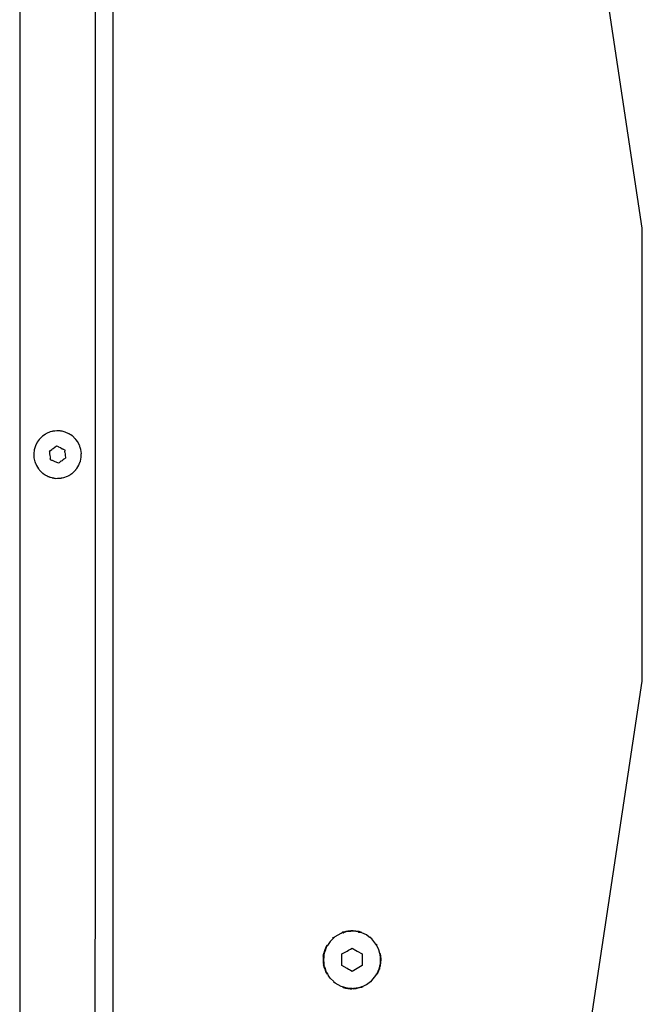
# Model space of a CAD drawing. Extents: x -795 to 1205, y -1287 to 1721.
# Tile 21 of 35: x 680 to 803, y 613 to 808. Entities that reach past the tile are written whole.
import ezdxf

# ---------------------------------------------------------------- set-up
doc = ezdxf.new("R2010")
doc.units = 0
doc.layers.get('0').update_dxf_attribs({"linetype": 'CONTINUOUS'})

msp = doc.modelspace()

# ---------------------------------------------------------------- linework, layer by layer
for p, q in [((680.2, 852.77), (680.17, 589.96)), ((695.17, 799.95), (695.14, 852.17)), ((698.66, 806.66), (698.66, 833.34)), ((803.49, 766.29), (796.81, 810.57)), ((698.66, 806.48), (698.66, 806.66)), ((698.66, 804.5), (698.66, 806.48)), ((698.66, 804.32), (698.66, 804.5)), ((698.66, 638.41), (698.66, 804.32)), ((695.17, 793.11), (695.17, 799.95)), ((695.17, 788.41), (695.17, 793.11)), ((695.17, 654.51), (695.17, 788.41)), ((803.49, 676.62), (803.49, 766.29)), ((684.67, 725.1), (684.09, 724.52)), ((685.19, 725.46), (684.67, 725.1)), ((685.28, 725.52), (685.19, 725.46)), ((685.33, 725.55), (685.28, 725.52)), ((685.37, 725.57), (685.33, 725.55)), ((685.46, 725.61), (685.37, 725.57)), ((685.62, 725.69), (685.46, 725.61)), ((686.05, 725.88), (685.62, 725.69)), ((686.08, 725.89), (686.05, 725.88)), ((686.23, 725.94), (686.08, 725.89)), ((686.3, 725.95), (686.23, 725.94)), ((686.51, 726.01), (686.3, 725.95)), ((686.61, 726.04), (686.51, 726.01)), ((686.73, 726.07), (686.61, 726.04)), ((686.83, 726.1), (686.73, 726.07)), ((686.86, 726.1), (686.83, 726.1)), ((686.94, 726.11), (686.86, 726.1)), ((687.13, 726.12), (686.94, 726.11)), ((687.51, 726.16), (687.13, 726.12)), ((687.62, 726.17), (687.51, 726.16)), ((687.67, 726.17), (687.62, 726.17)), ((687.7, 726.16), (687.67, 726.17)), ((687.96, 726.15), (687.7, 726.16)), ((688.2, 726.13), (687.96, 726.15)), ((688.35, 726.12), (688.2, 726.13)), ((688.42, 726.11), (688.35, 726.12)), ((688.45, 726.1), (688.42, 726.11)), ((688.5, 726.09), (688.45, 726.1)), ((688.54, 726.08), (688.5, 726.09)), ((688.6, 726.07), (688.54, 726.08)), ((689.2, 725.92), (688.6, 726.07)), ((689.93, 725.59), (689.2, 725.92)), ((689.96, 725.57), (689.93, 725.59)), ((690.06, 725.5), (689.96, 725.57)), ((690.11, 725.48), (690.06, 725.5)), ((690.11, 725.48), (690.24, 725.39)), ((690.29, 725.35), (690.24, 725.39)), ((690.31, 725.34), (690.29, 725.35)), ((690.49, 725.22), (690.31, 725.34)), ((690.55, 725.18), (690.49, 725.22)), ((690.6, 725.15), (690.55, 725.18)), ((691.18, 724.6), (690.6, 725.15)), ((683.27, 723.14), (683.25, 723.09)), ((683.28, 723.19), (683.27, 723.14)), ((683.63, 723.89), (683.28, 723.19)), ((684.02, 724.43), (683.63, 723.89)), ((684.09, 724.52), (684.02, 724.43)), ((686.78, 722.67), (687.48, 723.18)), ((687.48, 723.18), (687.67, 723.1)), ((691.2, 724.58), (691.18, 724.6)), ((691.24, 724.52), (691.2, 724.58)), ((691.31, 724.43), (691.24, 724.52)), ((691.66, 723.96), (691.31, 724.43)), ((692.03, 723.25), (691.66, 723.96)), ((692.05, 723.19), (692.03, 723.25)), ((692.08, 723.09), (692.05, 723.19)), ((683.05, 722.41), (682.95, 721.61)), ((682.95, 721.61), (682.96, 721.56)), ((682.96, 721.56), (682.96, 721.49)), ((682.96, 721.49), (682.96, 721.46)), ((682.96, 721.46), (682.97, 721.35)), ((682.97, 721.35), (683, 720.82)), ((683.22, 722.99), (683.05, 722.41)), ((683.25, 723.09), (683.22, 722.99)), ((686.08, 722.16), (686.2, 722.24)), ((686.12, 721.98), (686.08, 722.16)), ((686.11, 721.93), (686.12, 721.98)), ((686.13, 721.73), (686.11, 721.93)), ((686.14, 721.6), (686.13, 721.73)), ((686.18, 721.29), (686.14, 721.6)), ((686.24, 721.03), (686.18, 721.29)), ((686.2, 722.24), (686.25, 722.28)), ((686.25, 722.28), (686.53, 722.48)), ((686.53, 722.48), (686.69, 722.58)), ((686.69, 722.58), (686.78, 722.67)), ((687.67, 723.1), (687.79, 723.04)), ((687.79, 723.04), (687.84, 723.02)), ((687.84, 723.02), (688.18, 722.87)), ((688.18, 722.87), (688.27, 722.83)), ((688.27, 722.83), (688.61, 722.62)), ((688.61, 722.62), (688.63, 722.6)), ((688.63, 722.6), (688.74, 722.58)), ((688.74, 722.58), (688.81, 722.56)), ((688.81, 722.56), (689.06, 722.48)), ((689.07, 722.08), (689.05, 722.03)), ((689.05, 722.03), (689.07, 722)), ((689.06, 722.48), (689.09, 722.28)), ((689.1, 722.16), (689.07, 722.08)), ((689.07, 722), (689.09, 721.88)), ((689.09, 722.28), (689.1, 722.16)), ((689.09, 721.88), (689.16, 721.62)), ((689.16, 721.62), (689.19, 721.31)), ((689.19, 721.31), (689.2, 721.18)), ((689.2, 721.18), (689.23, 720.98)), ((692.11, 722.98), (692.08, 723.09)), ((692.15, 722.87), (692.11, 722.98)), ((692.27, 722.49), (692.15, 722.87)), ((692.27, 722.47), (692.27, 722.49)), ((692.33, 722.06), (692.27, 722.47)), ((692.38, 721.7), (692.33, 722.06)), ((692.35, 720.9), (692.36, 721.16)), ((692.36, 721.35), (692.37, 721.46)), ((692.36, 721.16), (692.36, 721.35)), ((692.37, 721.63), (692.38, 721.7)), ((692.37, 721.56), (692.37, 721.63)), ((692.37, 721.46), (692.37, 721.56)), ((683, 720.82), (683.17, 720.03)), ((683.17, 720.03), (683.22, 719.93)), ((683.22, 719.93), (683.25, 719.84)), ((683.25, 719.84), (683.3, 719.73)), ((683.3, 719.73), (683.48, 719.3)), ((683.48, 719.3), (683.9, 718.62)), ((686.21, 720.94), (686.24, 721.03)), ((686.27, 720.91), (686.21, 720.94)), ((686.23, 720.75), (686.27, 720.83)), ((686.25, 720.64), (686.23, 720.75)), ((686.27, 720.43), (686.25, 720.64)), ((686.29, 720.88), (686.27, 720.91)), ((686.27, 720.83), (686.29, 720.88)), ((686.52, 720.32), (686.27, 720.43)), ((686.57, 720.3), (686.52, 720.32)), ((686.66, 720.26), (686.57, 720.3)), ((687.06, 720.08), (686.66, 720.26)), ((687.85, 719.73), (687.06, 720.08)), ((688.02, 719.85), (687.85, 719.73)), ((688.03, 719.89), (688.02, 719.85)), ((688.11, 719.92), (688.03, 719.89)), ((688.16, 720.01), (688.11, 719.92)), ((688.18, 720.05), (688.16, 720.01)), ((688.21, 720.06), (688.18, 720.05)), ((688.55, 720.25), (688.21, 720.06)), ((688.64, 720.33), (688.55, 720.25)), ((688.8, 720.43), (688.64, 720.33)), ((688.84, 720.52), (688.8, 720.43)), ((688.84, 720.52), (689.25, 720.76)), ((689.23, 720.98), (689.21, 720.93)), ((689.21, 720.93), (689.25, 720.76)), ((691.48, 718.69), (691.9, 719.37)), ((691.9, 719.37), (692.04, 719.73)), ((692.04, 719.73), (692.07, 719.83)), ((692.07, 719.83), (692.11, 719.93)), ((692.11, 719.93), (692.19, 720.12)), ((692.19, 720.12), (692.29, 720.62)), ((692.29, 720.62), (692.35, 720.9)), ((683.9, 718.62), (684.03, 718.48)), ((684.03, 718.48), (684.1, 718.39)), ((684.1, 718.39), (684.17, 718.32)), ((684.17, 718.32), (684.44, 718.02)), ((684.44, 718.02), (684.55, 717.93)), ((684.55, 717.93), (684.63, 717.87)), ((684.63, 717.87), (684.71, 717.81)), ((684.71, 717.81), (684.78, 717.75)), ((684.78, 717.75), (684.85, 717.69)), ((684.85, 717.69), (685.02, 717.56)), ((685.02, 717.56), (685.02, 717.51)), ((685.02, 717.51), (685.06, 717.53)), ((685.06, 717.53), (685.1, 717.51)), ((685.1, 717.51), (685.19, 717.45)), ((685.19, 717.45), (685.23, 717.44)), ((685.23, 717.44), (685.28, 717.41)), ((685.28, 717.41), (685.38, 717.35)), ((685.38, 717.35), (685.41, 717.34)), ((685.41, 717.34), (685.47, 717.3)), ((685.47, 717.3), (685.62, 717.22)), ((689.65, 717.18), (689.97, 717.33)), ((689.97, 717.36), (690.04, 717.4)), ((689.97, 717.33), (689.97, 717.36)), ((690.04, 717.4), (690.14, 717.46)), ((690.14, 717.46), (690.23, 717.51)), ((690.23, 717.51), (690.29, 717.55)), ((690.29, 717.55), (690.35, 717.58)), ((690.35, 717.58), (690.48, 717.69)), ((690.48, 717.69), (690.55, 717.74)), ((690.55, 717.74), (690.68, 717.85)), ((690.68, 717.85), (690.96, 718.08)), ((690.96, 718.08), (690.99, 718.12)), ((690.99, 718.12), (691.19, 718.35)), ((691.19, 718.35), (691.23, 718.4)), ((691.23, 718.4), (691.28, 718.45)), ((691.28, 718.45), (691.31, 718.48)), ((691.31, 718.48), (691.48, 718.69)), ((685.62, 717.22), (685.76, 717.14)), ((685.76, 717.14), (685.85, 717.11)), ((685.85, 717.11), (685.98, 717.07)), ((685.98, 717.07), (686.04, 717.05)), ((686.04, 717.05), (686.17, 717)), ((686.17, 717), (686.24, 716.98)), ((686.24, 716.98), (686.3, 716.96)), ((686.3, 716.96), (686.51, 716.89)), ((686.51, 716.89), (686.61, 716.87)), ((686.61, 716.87), (686.65, 716.86)), ((686.65, 716.86), (686.73, 716.85)), ((686.73, 716.85), (686.79, 716.84)), ((686.79, 716.84), (686.84, 716.83)), ((686.84, 716.83), (686.95, 716.81)), ((686.95, 716.81), (686.99, 716.81)), ((686.99, 716.81), (687.12, 716.79)), ((687.12, 716.79), (687.31, 716.75)), ((687.31, 716.75), (687.63, 716.76)), ((687.63, 716.76), (687.67, 716.76)), ((687.67, 716.76), (687.83, 716.76)), ((687.83, 716.76), (688.11, 716.76)), ((688.11, 716.76), (688.2, 716.78)), ((688.2, 716.78), (688.39, 716.81)), ((688.39, 716.81), (688.47, 716.83)), ((688.47, 716.83), (688.6, 716.85)), ((688.6, 716.85), (688.9, 716.9)), ((688.9, 716.9), (689.65, 717.18)), ((796.81, 632.34), (803.49, 676.62)), ((695.17, 649.8), (695.17, 654.51)), ((695.17, 642.96), (695.17, 649.8)), ((695.14, 590.74), (695.17, 642.96)), ((698.66, 636.44), (698.66, 638.41)), ((698.66, 636.25), (698.66, 636.44)), ((698.66, 609.57), (698.66, 636.25)), ((794.84, 619.23), (796.81, 632.34)), ((742.29, 625.85), (742.14, 625.7)), ((742.29, 625.7), (742.18, 625.59)), ((742.37, 625.78), (742.29, 625.7)), ((742.61, 626), (742.37, 625.78)), ((743.75, 626.66), (742.61, 626)), ((743.82, 626.68), (743.75, 626.66)), ((744.07, 626.76), (743.82, 626.68)), ((744.12, 626.89), (744.04, 626.85)), ((744.11, 626.77), (744.07, 626.76)), ((744.21, 626.8), (744.11, 626.77)), ((744.29, 626.93), (744.12, 626.89)), ((744.21, 626.8), (744.29, 626.82)), ((744.79, 627.05), (744.29, 626.93)), ((744.79, 626.97), (744.29, 626.82)), ((745.15, 627.14), (744.79, 627.05)), ((745.01, 627.04), (744.79, 626.97)), ((745.14, 627.05), (745.01, 627.04)), ((745.17, 627.05), (745.14, 627.05)), ((745.77, 627.18), (745.15, 627.14)), ((745.26, 627.05), (745.17, 627.05)), ((745.73, 627.08), (745.26, 627.05)), ((746, 627.1), (745.73, 627.08)), ((746, 627.19), (745.77, 627.18)), ((746.21, 627.2), (746, 627.19)), ((746.18, 627.11), (746, 627.1)), ((746.29, 627.11), (746.18, 627.11)), ((747.27, 627.06), (746.21, 627.2)), ((746.33, 627.12), (746.29, 627.11)), ((747.16, 626.97), (746.33, 627.12)), ((747.23, 626.96), (747.16, 626.97)), ((747.29, 626.95), (747.23, 626.96)), ((747.38, 627.03), (747.27, 627.06)), ((747.29, 626.95), (747.63, 626.89)), ((747.69, 626.93), (747.38, 627.03)), ((747.69, 626.86), (747.63, 626.89)), ((747.74, 626.91), (747.69, 626.93)), ((747.93, 626.76), (747.69, 626.86)), ((747.96, 626.84), (747.74, 626.91)), ((748.83, 626.37), (747.93, 626.76)), ((749.41, 625.94), (748.83, 626.37)), ((749.63, 625.78), (749.41, 625.94)), ((749.68, 625.84), (749.5, 625.99)), ((749.89, 625.58), (749.63, 625.78)), ((740.83, 623.93), (740.53, 623.23)), ((740.9, 623.91), (740.65, 623.22)), ((740.92, 624.13), (740.83, 623.93)), ((740.93, 624), (740.9, 623.91)), ((740.95, 624.21), (740.92, 624.13)), ((740.97, 624.06), (740.93, 624)), ((741.03, 624.33), (740.95, 624.21)), ((740.99, 624.09), (740.97, 624.06)), ((741.03, 624.14), (740.99, 624.09)), ((741.06, 624.19), (741.03, 624.14)), ((741.08, 624.22), (741.06, 624.19)), ((741.11, 624.28), (741.08, 624.22)), ((741.66, 625.1), (741.11, 624.28)), ((742.18, 625.59), (741.66, 625.1)), ((745.67, 623.57), (746, 623.77)), ((746, 623.77), (746.33, 623.57)), ((750.74, 624.57), (749.89, 625.58)), ((750.77, 624.51), (750.74, 624.57)), ((750.88, 624.28), (750.77, 624.51)), ((750.92, 624.38), (750.85, 624.52)), ((751.33, 623.4), (750.88, 624.28)), ((750.96, 624.32), (750.92, 624.38)), ((740.3, 622.2), (740.27, 621.36)), ((740.3, 622.2), (740.35, 622.42)), ((740.4, 622.06), (740.33, 621.46)), ((740.35, 622.42), (740.43, 622.77)), ((740.41, 622.17), (740.4, 622.06)), ((740.42, 622.2), (740.41, 622.17)), ((740.44, 622.41), (740.42, 622.25)), ((740.42, 622.25), (740.42, 622.2)), ((740.53, 623.23), (740.43, 622.77)), ((740.48, 622.75), (740.44, 622.44)), ((740.44, 622.44), (740.44, 622.41)), ((740.6, 623.1), (740.48, 622.75)), ((740.65, 623.22), (740.6, 623.1)), ((744, 622.61), (745, 623.19)), ((744, 622.34), (744, 622.61)), ((744, 622.29), (744, 622.34)), ((744, 621.81), (744, 622.29)), ((744, 621.46), (744, 621.81)), ((745, 623.19), (745.3, 623.36)), ((745.3, 623.36), (745.67, 623.57)), ((746.33, 623.57), (746.54, 623.45)), ((746.54, 623.45), (746.69, 623.36)), ((746.69, 623.36), (747, 623.19)), ((747, 623.19), (748, 622.61)), ((748, 622.61), (748, 622.29)), ((748, 622.29), (748, 622.24)), ((748, 622.24), (748, 621.81)), ((748, 621.81), (748, 621.46)), ((751.49, 622.7), (751.33, 623.4)), ((751.55, 622.46), (751.49, 622.7)), ((751.55, 622.44), (751.55, 622.46)), ((751.59, 622.28), (751.55, 622.44)), ((751.63, 622.11), (751.59, 622.28)), ((751.64, 622.45), (751.61, 622.67)), ((751.63, 622.06), (751.63, 622.11)), ((751.63, 621.86), (751.63, 622.06)), ((751.63, 621.79), (751.63, 621.86)), ((751.63, 621.67), (751.63, 621.79)), ((751.67, 622.27), (751.64, 622.45)), ((751.7, 622.03), (751.67, 622.27)), ((751.74, 621.77), (751.7, 622.03)), ((751.7, 621.74), (751.74, 621.77)), ((740.27, 621.36), (740.26, 621.14)), ((740.26, 621.14), (740.3, 620.84)), ((740.3, 620.84), (740.36, 620.46)), ((740.33, 621.46), (740.34, 621.38)), ((740.34, 621.38), (740.36, 621.23)), ((740.36, 621.23), (740.37, 621.15)), ((740.4, 620.18), (740.36, 620.46)), ((740.37, 621.15), (740.38, 621.04)), ((740.38, 621.04), (740.38, 621)), ((740.38, 621), (740.44, 620.48)), ((740.4, 620.18), (740.41, 620.09)), ((740.41, 620.09), (740.58, 619.6)), ((740.44, 620.48), (740.48, 620.2)), ((740.48, 620.15), (740.48, 620.2)), ((740.48, 620.15), (740.5, 620.1)), ((740.5, 620.1), (740.52, 620.04)), ((740.52, 620.04), (740.64, 619.72)), ((744, 621.1), (744, 621.46)), ((744, 620.67), (744, 621.1)), ((744, 620.62), (744, 620.67)), ((744, 620.3), (744, 620.62)), ((745, 619.72), (744, 620.3)), ((748, 620.3), (747, 619.72)), ((748, 621.46), (748, 620.3)), ((751.37, 619.68), (751.43, 619.95)), ((751.43, 619.95), (751.48, 620.17)), ((751.47, 619.68), (751.51, 619.86)), ((751.48, 620.17), (751.52, 620.33)), ((751.51, 619.86), (751.56, 620.11)), ((751.52, 620.33), (751.55, 620.48)), ((751.55, 620.48), (751.6, 620.67)), ((751.56, 620.11), (751.6, 620.26)), ((751.6, 620.67), (751.61, 620.73)), ((751.6, 620.26), (751.64, 620.46)), ((751.61, 620.73), (751.63, 620.8)), ((751.63, 620.8), (751.63, 621.67)), ((751.64, 620.46), (751.7, 620.71)), ((751.7, 621.74), (751.74, 621.71)), ((751.7, 620.71), (751.74, 621.71)), ((740.58, 619.6), (740.76, 619.09)), ((740.64, 619.72), (740.81, 619.23)), ((740.76, 619.09), (740.79, 619.03)), ((740.79, 619.03), (741.04, 618.59)), ((740.81, 619.23), (740.86, 619.11)), ((740.88, 619.06), (740.86, 619.11)), ((740.88, 619.06), (740.93, 618.91)), ((740.93, 618.91), (741.11, 618.64)), ((741.11, 618.64), (741.26, 618.41)), ((741.66, 617.81), (741.26, 618.41)), ((745.3, 619.55), (745, 619.72)), ((745.46, 619.46), (745.3, 619.55)), ((745.67, 619.34), (745.46, 619.46)), ((746, 619.15), (745.67, 619.34)), ((747, 619.72), (746, 619.15)), ((749.89, 617.33), (750.74, 618.34)), ((750.74, 618.34), (750.88, 618.64)), ((750.88, 618.64), (750.96, 618.78)), ((750.96, 618.78), (751.01, 618.88)), ((750.97, 618.59), (751.05, 618.7)), ((751.01, 618.88), (751.26, 619.38)), ((751.05, 618.7), (751.08, 618.78)), ((751.08, 618.78), (751.32, 619.33)), ((751.26, 619.38), (751.33, 619.52)), ((751.32, 619.33), (751.42, 619.57)), ((751.33, 619.52), (751.37, 619.68)), ((751.42, 619.57), (751.47, 619.68)), ((792.9, 606.37), (794.84, 619.23)), ((741.66, 617.81), (742.37, 617.13)), ((742.32, 617.07), (742.45, 616.96)), ((742.37, 617.13), (742.48, 617.03)), ((742.45, 616.96), (742.5, 616.92)), ((742.48, 617.03), (742.56, 616.96)), ((742.56, 616.96), (742.61, 616.91)), ((742.61, 616.91), (743.75, 616.25)), ((743.75, 616.25), (744.07, 616.15)), ((744.04, 616.07), (744.22, 616.01)), ((744.07, 616.15), (744.2, 616.11)), ((744.2, 616.11), (744.33, 616.08)), ((744.22, 616.01), (744.23, 615.97)), ((744.23, 615.97), (744.73, 615.85)), ((744.33, 616.08), (744.7, 615.97)), ((744.7, 615.97), (744.82, 615.93)), ((744.82, 615.93), (745.01, 615.87)), ((746.94, 615.9), (747.3, 615.97)), ((747.24, 615.87), (747.78, 616)), ((747.3, 615.97), (747.63, 616.02)), ((747.63, 616.02), (747.77, 616.09)), ((747.77, 616.09), (747.8, 616.1)), ((747.78, 616), (747.88, 616.02)), ((747.8, 616.1), (747.88, 616.13)), ((747.88, 616.13), (747.93, 616.15)), ((747.88, 616.02), (747.96, 616.06)), ((747.93, 616.15), (748.18, 616.26)), ((747.96, 616.06), (748.17, 616.15)), ((748.18, 616.26), (748.83, 616.55)), ((748.83, 616.55), (749.63, 617.13)), ((749.63, 617.13), (749.71, 617.2)), ((749.71, 617.2), (749.83, 617.29)), ((749.71, 617.07), (749.86, 617.21)), ((749.83, 617.29), (749.89, 617.33)), ((744.73, 615.85), (745.19, 615.79)), ((745.01, 615.87), (745.18, 615.86)), ((745.18, 615.86), (745.68, 615.83)), ((745.19, 615.79), (745.62, 615.73)), ((745.62, 615.73), (745.79, 615.71)), ((745.68, 615.83), (745.74, 615.83)), ((745.74, 615.83), (745.83, 615.82)), ((745.79, 615.71), (746, 615.72)), ((745.83, 615.82), (746, 615.81)), ((746, 615.81), (746.26, 615.8)), ((746.23, 615.73), (746.34, 615.74)), ((746.26, 615.8), (746.33, 615.81)), ((746.33, 615.81), (746.79, 615.88)), ((746.34, 615.74), (746.84, 615.77)), ((746.79, 615.88), (746.82, 615.88)), ((746.82, 615.88), (746.94, 615.9)), ((746.84, 615.77), (747.24, 615.87))]:
    msp.add_line(p, q)

doc.saveas('drawing.dxf')
